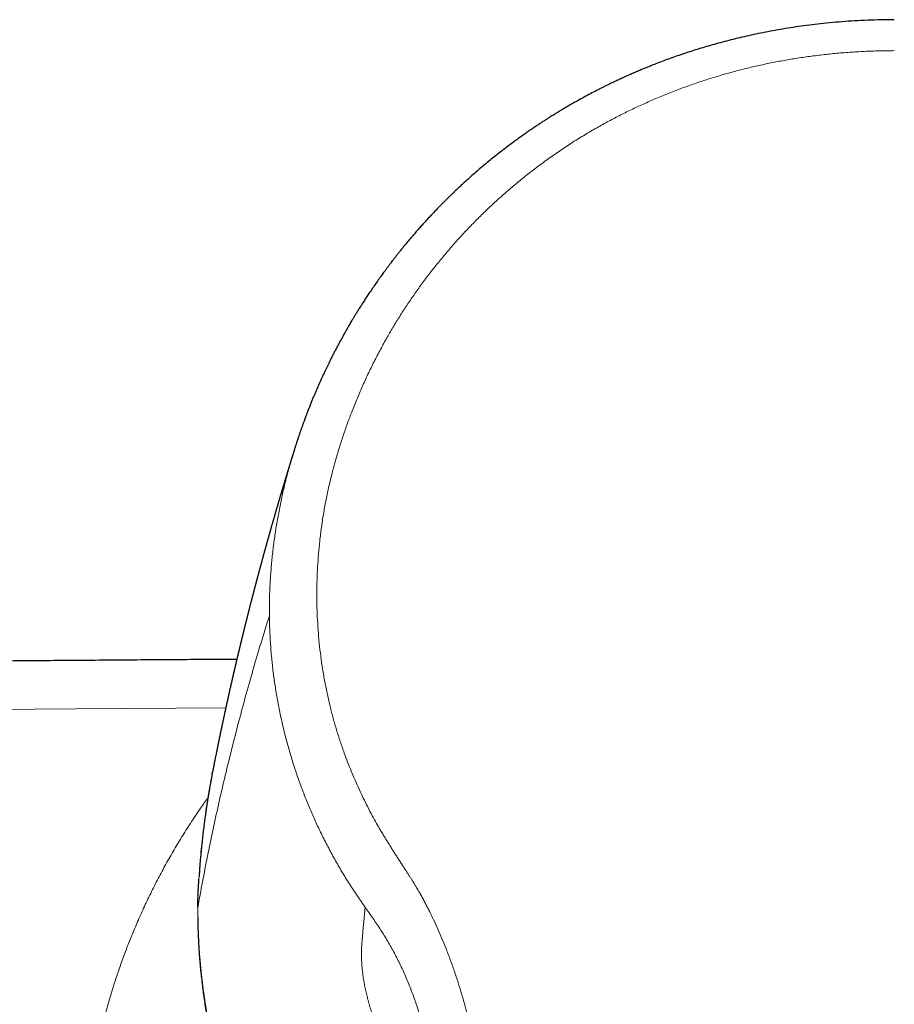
# Model space of a CAD drawing. Header units: millimetres. Extents: x 8 to 965, y 12 to 534.
# Tile 31 of 56: x 465 to 496, y 499 to 534. Entities that reach past the tile are written whole.
import ezdxf

# ---------------------------------------------------------------- set-up
doc = ezdxf.new("R2010")
doc.units = ezdxf.units.MM

msp = doc.modelspace()

# ---------------------------------------------------------------- linework, layer by layer
at = {"color": 7, "linetype": 'Continuous', "lineweight": 30}
for p, q in [((475.02, 518.632), (475.025, 518.65)), ((472.139, 507.284), (472.15, 507.343))]:
    msp.add_line(p, q, dxfattribs=at)
at = {"color": 252, "linetype": 'Continuous', "lineweight": 0}
for p, q in [((471.673, 503.611), (471.673, 503.606)), ((477.479, 502.622), (477.417, 502.708)), ((471.65, 501.633), (471.649, 501.621))]:
    msp.add_line(p, q, dxfattribs=at)
at = {"color": 252, "linetype": 'Continuous', "lineweight": 0, "flags": 128}
msp.add_lwpolyline([(472.612, 509.586), (467.387, 509.552), (460.102, 509.486)], dxfattribs=at)
at = {"color": 7, "linetype": 'Continuous', "lineweight": 30, "flags": 128}
msp.add_lwpolyline([(471.649, 501.621), (471.65, 501.619), (471.65, 501.613)], dxfattribs=at)
at = {"color": 252, "linetype": 'Continuous', "lineweight": 0}
msp.add_arc((494.223, 502.783), 22.602, 182.9172, 232.8603, dxfattribs=at)
at = {"color": 7, "linetype": 'Continuous', "lineweight": 30}
for points, knots in [([(495.943, 533.587), (495.786, 533.586), (495.474, 533.584), (495.012, 533.569), (494.56, 533.546), (494.119, 533.516), (493.689, 533.478), (493.278, 533.435), (492.885, 533.386), (492.51, 533.334), (492.144, 533.277), (491.79, 533.216), (491.445, 533.152), (491.11, 533.084), (490.785, 533.013), (490.471, 532.939), (490.167, 532.863), (489.874, 532.786), (489.593, 532.709), (489.324, 532.63), (489.064, 532.551), (488.807, 532.47), (488.555, 532.386), (488.306, 532.301), (488.068, 532.216), (487.841, 532.132), (487.625, 532.049), (487.424, 531.97), (487.235, 531.893), (487.061, 531.821), (486.895, 531.75), (486.738, 531.682), (486.585, 531.614), (486.437, 531.546), (486.294, 531.48), (486.161, 531.418), (486.04, 531.359), (485.927, 531.305), (485.819, 531.251), (485.712, 531.198), (485.569, 531.125), (485.389, 531.032), (485.17, 530.915), (484.996, 530.82), (484.87, 530.749), (484.792, 530.705), (484.713, 530.661), (484.634, 530.615), (484.558, 530.571), (484.486, 530.529), (484.423, 530.492), (484.367, 530.459), (484.32, 530.43), (484.28, 530.406), (484.25, 530.388), (484.229, 530.375), (484.215, 530.367), (484.203, 530.359), (484.18, 530.345), (484.143, 530.322), (484.088, 530.289), (484.026, 530.25), (483.956, 530.207), (483.881, 530.159), (483.797, 530.106), (483.704, 530.046), (483.604, 529.981), (483.496, 529.909), (483.381, 529.832), (483.258, 529.749), (483.126, 529.658), (482.987, 529.56), (482.839, 529.455), (482.685, 529.343), (482.524, 529.223), (482.357, 529.097), (482.185, 528.965), (482.009, 528.825), (481.826, 528.678), (481.646, 528.529), (481.467, 528.378), (481.291, 528.226), (481.111, 528.067), (480.968, 527.939), (480.864, 527.843), (480.798, 527.782), (480.732, 527.72), (480.666, 527.658), (480.609, 527.604), (480.564, 527.561), (480.533, 527.531), (480.507, 527.507), (480.488, 527.488), (480.475, 527.475), (480.459, 527.459), (480.437, 527.438), (480.405, 527.407), (480.369, 527.372), (480.329, 527.332), (480.286, 527.289), (480.231, 527.235), (480.164, 527.168), (480.084, 527.086), (479.995, 526.995), (479.896, 526.892), (479.789, 526.779), (479.68, 526.661), (479.57, 526.542), (479.462, 526.422), (479.306, 526.248), (479.105, 526.016), (478.913, 525.787), (478.776, 525.62), (478.694, 525.518), (478.618, 525.422), (478.547, 525.332), (478.483, 525.249), (478.424, 525.174), (478.377, 525.112), (478.341, 525.064), (478.313, 525.028), (478.288, 524.994), (478.264, 524.962), (478.242, 524.933), (478.218, 524.901), (478.191, 524.864), (478.156, 524.817), (478.115, 524.761), (478.07, 524.699), (477.998, 524.6), (477.904, 524.468), (477.79, 524.305), (477.684, 524.149), (477.584, 524.001), (477.492, 523.861), (477.407, 523.73), (477.328, 523.607), (477.256, 523.492), (477.188, 523.383), (477.126, 523.281), (477.068, 523.186), (477.017, 523.101), (476.972, 523.025), (476.933, 522.959), (476.9, 522.902), (476.876, 522.861), (476.86, 522.833), (476.85, 522.815), (476.841, 522.799), (476.831, 522.782), (476.818, 522.759), (476.798, 522.725), (476.772, 522.679), (476.74, 522.621), (476.702, 522.553), (476.654, 522.466), (476.597, 522.362), (476.533, 522.244), (476.471, 522.126), (476.411, 522.011), (476.352, 521.897), (476.295, 521.785), (476.242, 521.678), (476.192, 521.576), (476.145, 521.48), (476.101, 521.388), (476.061, 521.303), (476.025, 521.228), (475.996, 521.166), (475.973, 521.116), (475.955, 521.077), (475.94, 521.044), (475.927, 521.013), (475.912, 520.98), (475.893, 520.938), (475.869, 520.884), (475.84, 520.82), (475.808, 520.746), (475.77, 520.658), (475.726, 520.557), (475.679, 520.443), (475.63, 520.325), (475.58, 520.202), (475.529, 520.074), (475.487, 519.967), (475.455, 519.884), (475.434, 519.83), (475.418, 519.787), (475.406, 519.755), (475.397, 519.733), (475.39, 519.713), (475.381, 519.689), (475.368, 519.655), (475.353, 519.612), (475.335, 519.564), (475.317, 519.515), (475.3, 519.468), (475.284, 519.422), (475.268, 519.379), (475.254, 519.337), (475.239, 519.295), (475.224, 519.252), (475.208, 519.207), (475.192, 519.16), (475.175, 519.11), (475.158, 519.06), (475.142, 519.012), (475.128, 518.969), (475.116, 518.934), (475.107, 518.905), (475.097, 518.874), (475.086, 518.842), (475.074, 518.805), (475.063, 518.769), (475.049, 518.726), (475.036, 518.686), (475.028, 518.659), (475.025, 518.65)], [0, 0, 0, 0, 0.0167, 0.033044, 0.049033, 0.064664, 0.079937, 0.094849, 0.108579, 0.121988, 0.135076, 0.147841, 0.160283, 0.172403, 0.184198, 0.195668, 0.206813, 0.217632, 0.227941, 0.237934, 0.247611, 0.256973, 0.266727, 0.276112, 0.285128, 0.293775, 0.302052, 0.309958, 0.317074, 0.32386, 0.330318, 0.336445, 0.342243, 0.348324, 0.353994, 0.359253, 0.364101, 0.368537, 0.372764, 0.377077, 0.381479, 0.390093, 0.399031, 0.408292, 0.411483, 0.414711, 0.417976, 0.421277, 0.424565, 0.427569, 0.430251, 0.432567, 0.434574, 0.436271, 0.437643, 0.438393, 0.438875, 0.439393, 0.439999, 0.441801, 0.444107, 0.446918, 0.449766, 0.452994, 0.456602, 0.46059, 0.464958, 0.469618, 0.474645, 0.480038, 0.485797, 0.492025, 0.49861, 0.50555, 0.512846, 0.520498, 0.52836, 0.536565, 0.545113, 0.554003, 0.562241, 0.570752, 0.579537, 0.588595, 0.591848, 0.595135, 0.598455, 0.601809, 0.605158, 0.607069, 0.608666, 0.609949, 0.610918, 0.611574, 0.612052, 0.613353, 0.614965, 0.616883, 0.618987, 0.621207, 0.623543, 0.62745, 0.631644, 0.636125, 0.641565, 0.647374, 0.653329, 0.659282, 0.665231, 0.671178, 0.685186, 0.699178, 0.704261, 0.709146, 0.713697, 0.717913, 0.721796, 0.725345, 0.728559, 0.730374, 0.732062, 0.733634, 0.735089, 0.736465, 0.737721, 0.739432, 0.741598, 0.744218, 0.747175, 0.750107, 0.757849, 0.765219, 0.772216, 0.778842, 0.785096, 0.790876, 0.796298, 0.801362, 0.806067, 0.81062, 0.81475, 0.818458, 0.821744, 0.824607, 0.827048, 0.829068, 0.829941, 0.830702, 0.831353, 0.831971, 0.832942, 0.834317, 0.836367, 0.838836, 0.841726, 0.845035, 0.849941, 0.855006, 0.859975, 0.864846, 0.86962, 0.874298, 0.878879, 0.882993, 0.887025, 0.890921, 0.894436, 0.89754, 0.900234, 0.902115, 0.903727, 0.90507, 0.906177, 0.907478, 0.909105, 0.91138, 0.914015, 0.91701, 0.920363, 0.924743, 0.929323, 0.934089, 0.939042, 0.944181, 0.949478, 0.952013, 0.954144, 0.955871, 0.957195, 0.957953, 0.958576, 0.959526, 0.960849, 0.962586, 0.964592, 0.966536, 0.968399, 0.970181, 0.971882, 0.973503, 0.975099, 0.976779, 0.978544, 0.980394, 0.982329, 0.984349, 0.98631, 0.98797, 0.989327, 0.99038, 0.991395, 0.992877, 0.994133, 0.995564, 0.99697, 0.999009, 1, 1, 1, 1]), ([(475.02, 518.632), (475.018, 518.628), (475.014, 518.613), (475.006, 518.588), (474.996, 518.558), (474.988, 518.53), (474.98, 518.504), (474.972, 518.48), (474.965, 518.457), (474.958, 518.434), (474.95, 518.41), (474.943, 518.386), (474.936, 518.364), (474.93, 518.345), (474.925, 518.329), (474.921, 518.314), (474.915, 518.297), (474.909, 518.277), (474.902, 518.254), (474.895, 518.231), (474.888, 518.209), (474.881, 518.187), (474.875, 518.167), (474.869, 518.148), (474.864, 518.13), (474.859, 518.114), (474.854, 518.1), (474.85, 518.086), (474.846, 518.072), (474.841, 518.055), (474.834, 518.034), (474.827, 518.01), (474.819, 517.985), (474.812, 517.962), (474.806, 517.941), (474.799, 517.92), (474.792, 517.897), (474.784, 517.872), (474.776, 517.844), (474.767, 517.816), (474.76, 517.791), (474.754, 517.771), (474.749, 517.756), (474.746, 517.744), (474.742, 517.731), (474.737, 517.715), (474.731, 517.697), (474.725, 517.678), (474.718, 517.654), (474.71, 517.627), (474.701, 517.598), (474.693, 517.572), (474.686, 517.549), (474.68, 517.527), (474.673, 517.505), (474.667, 517.484), (474.66, 517.46), (474.652, 517.436), (474.645, 517.411), (474.638, 517.388), (474.631, 517.367), (474.625, 517.347), (474.62, 517.327), (474.614, 517.307), (474.607, 517.285), (474.6, 517.263), (474.594, 517.241), (474.588, 517.221), (474.583, 517.203), (474.578, 517.188), (474.574, 517.174), (474.569, 517.157), (474.563, 517.137), (474.556, 517.112), (474.547, 517.085), (474.539, 517.058), (474.532, 517.035), (474.524, 517.007), (474.514, 516.974), (474.503, 516.934), (474.49, 516.892), (474.48, 516.858), (474.472, 516.83), (474.466, 516.809), (474.46, 516.788), (474.453, 516.765), (474.445, 516.738), (474.437, 516.712), (474.43, 516.687), (474.424, 516.667), (474.418, 516.647), (474.413, 516.631), (474.41, 516.618), (474.406, 516.606), (474.403, 516.593), (474.398, 516.58), (474.393, 516.561), (474.386, 516.538), (474.379, 516.511), (474.371, 516.485), (474.364, 516.461), (474.358, 516.44), (474.352, 516.419), (474.346, 516.398), (474.339, 516.375), (474.332, 516.35), (474.325, 516.326), (474.319, 516.305), (474.314, 516.287), (474.309, 516.271), (474.304, 516.253), (474.297, 516.228), (474.288, 516.198), (474.278, 516.165), (474.268, 516.13), (474.258, 516.095), (474.25, 516.065), (474.243, 516.04), (474.237, 516.02), (474.231, 515.999), (474.224, 515.976), (474.217, 515.951), (474.209, 515.924), (474.202, 515.899), (474.196, 515.878), (474.191, 515.86), (474.187, 515.845), (474.183, 515.831), (474.178, 515.814), (474.173, 515.795), (474.166, 515.772), (474.16, 515.749), (474.153, 515.727), (474.148, 515.707), (474.142, 515.687), (474.136, 515.666), (474.13, 515.644), (474.124, 515.623), (474.118, 515.602), (474.112, 515.58), (474.105, 515.556), (474.098, 515.531), (474.091, 515.506), (474.084, 515.48), (474.076, 515.454), (474.07, 515.431), (474.064, 515.41), (474.059, 515.392), (474.053, 515.371), (474.047, 515.349), (474.041, 515.327), (474.035, 515.306), (474.03, 515.288), (474.026, 515.273), (474.022, 515.259), (474.018, 515.245), (474.013, 515.228), (474.008, 515.209), (474.002, 515.188), (473.996, 515.166), (473.989, 515.142), (473.982, 515.116), (473.975, 515.089), (473.968, 515.063), (473.96, 515.035), (473.951, 515.004), (473.943, 514.972), (473.934, 514.941), (473.926, 514.913), (473.919, 514.887), (473.913, 514.863), (473.905, 514.834), (473.895, 514.799), (473.884, 514.757), (473.872, 514.715), (473.863, 514.681), (473.856, 514.654), (473.85, 514.633), (473.843, 514.607), (473.836, 514.582), (473.83, 514.559), (473.825, 514.541), (473.821, 514.525), (473.817, 514.512), (473.814, 514.499), (473.809, 514.483), (473.804, 514.464), (473.798, 514.441), (473.791, 514.415), (473.784, 514.388), (473.777, 514.363), (473.771, 514.34), (473.765, 514.319), (473.759, 514.298), (473.753, 514.274), (473.746, 514.246), (473.738, 514.217), (473.73, 514.188), (473.723, 514.161), (473.715, 514.133), (473.708, 514.104), (473.7, 514.075), (473.693, 514.047), (473.685, 514.019), (473.677, 513.989), (473.669, 513.958), (473.661, 513.928), (473.655, 513.904), (473.649, 513.883), (473.644, 513.865), (473.639, 513.844), (473.633, 513.821), (473.626, 513.796), (473.62, 513.772), (473.614, 513.751), (473.61, 513.735), (473.607, 513.721), (473.603, 513.708), (473.598, 513.69), (473.593, 513.668), (473.586, 513.642), (473.579, 513.615), (473.572, 513.589), (473.566, 513.566), (473.56, 513.545), (473.555, 513.524), (473.549, 513.502), (473.543, 513.478), (473.536, 513.451), (473.529, 513.425), (473.523, 513.401), (473.517, 513.378), (473.509, 513.346), (473.498, 513.305), (473.485, 513.255), (473.473, 513.208), (473.462, 513.164), (473.453, 513.127), (473.445, 513.096), (473.438, 513.07), (473.431, 513.042), (473.424, 513.013), (473.417, 512.986), (473.41, 512.961), (473.404, 512.937), (473.398, 512.914), (473.392, 512.889), (473.385, 512.862), (473.379, 512.837), (473.373, 512.814), (473.368, 512.794), (473.364, 512.777), (473.36, 512.762), (473.357, 512.749), (473.353, 512.735), (473.349, 512.718), (473.344, 512.698), (473.337, 512.673), (473.33, 512.645), (473.323, 512.616), (473.317, 512.59), (473.311, 512.566), (473.304, 512.541), (473.298, 512.515), (473.291, 512.488), (473.284, 512.457), (473.275, 512.424), (473.267, 512.39), (473.259, 512.358), (473.253, 512.333), (473.248, 512.314), (473.244, 512.298), (473.239, 512.279), (473.234, 512.257), (473.228, 512.232), (473.221, 512.205), (473.215, 512.179), (473.208, 512.153), (473.202, 512.127), (473.195, 512.1), (473.188, 512.072), (473.182, 512.047), (473.176, 512.023), (473.172, 512.004), (473.167, 511.986), (473.163, 511.968), (473.158, 511.946), (473.151, 511.917), (473.143, 511.886), (473.135, 511.854), (473.128, 511.825), (473.122, 511.801), (473.117, 511.778), (473.111, 511.755), (473.105, 511.728), (473.098, 511.7), (473.091, 511.672), (473.085, 511.648), (473.08, 511.626), (473.076, 511.608), (473.072, 511.59), (473.067, 511.572), (473.062, 511.551), (473.057, 511.528), (473.051, 511.503), (473.045, 511.479), (473.04, 511.458), (473.035, 511.437), (473.03, 511.415), (473.023, 511.386), (473.015, 511.351), (473.005, 511.311), (472.996, 511.272), (472.987, 511.234), (472.98, 511.203), (472.973, 511.176), (472.968, 511.152), (472.961, 511.125), (472.955, 511.097), (472.948, 511.068), (472.942, 511.043), (472.937, 511.021), (472.932, 511.002), (472.928, 510.983), (472.923, 510.963), (472.918, 510.94), (472.912, 510.916), (472.907, 510.893), (472.902, 510.872), (472.898, 510.853), (472.894, 510.837), (472.891, 510.824), (472.888, 510.811), (472.885, 510.797), (472.88, 510.778), (472.875, 510.755), (472.869, 510.73), (472.863, 510.705), (472.858, 510.681), (472.853, 510.659), (472.848, 510.639), (472.843, 510.617), (472.837, 510.59), (472.83, 510.557), (472.822, 510.523), (472.814, 510.49), (472.807, 510.458), (472.799, 510.426), (472.792, 510.394), (472.785, 510.363), (472.778, 510.331), (472.771, 510.299), (472.763, 510.265), (472.755, 510.231), (472.747, 510.195), (472.739, 510.156), (472.73, 510.117), (472.722, 510.08), (472.715, 510.05), (472.708, 510.021), (472.702, 509.992), (472.696, 509.964), (472.69, 509.937), (472.685, 509.915), (472.68, 509.893), (472.676, 509.875), (472.672, 509.859), (472.669, 509.846), (472.667, 509.833), (472.663, 509.819), (472.659, 509.801), (472.655, 509.779), (472.65, 509.756), (472.644, 509.733), (472.64, 509.711), (472.635, 509.69), (472.631, 509.67), (472.626, 509.649), (472.621, 509.628), (472.616, 509.604), (472.61, 509.577), (472.604, 509.548), (472.598, 509.52), (472.592, 509.493), (472.586, 509.468), (472.581, 509.443), (472.575, 509.417), (472.568, 509.384), (472.56, 509.345), (472.551, 509.304), (472.542, 509.264), (472.534, 509.227), (472.527, 509.192), (472.52, 509.159), (472.513, 509.128), (472.507, 509.097), (472.5, 509.065), (472.493, 509.032), (472.485, 508.997), (472.477, 508.96), (472.47, 508.925), (472.463, 508.894), (472.458, 508.868), (472.453, 508.843), (472.447, 508.816), (472.441, 508.787), (472.434, 508.756), (472.428, 508.726), (472.422, 508.698), (472.417, 508.674), (472.413, 508.652), (472.407, 508.627), (472.402, 508.601), (472.396, 508.574), (472.391, 508.549), (472.386, 508.525), (472.382, 508.505), (472.379, 508.488), (472.375, 508.472), (472.371, 508.454), (472.367, 508.431), (472.361, 508.404), (472.355, 508.375), (472.35, 508.348), (472.344, 508.323), (472.34, 508.299), (472.334, 508.274), (472.328, 508.245), (472.322, 508.212), (472.315, 508.178), (472.309, 508.147), (472.303, 508.121), (472.297, 508.091), (472.29, 508.054), (472.28, 508.008), (472.271, 507.96), (472.261, 507.913), (472.252, 507.867), (472.243, 507.824), (472.235, 507.782), (472.227, 507.743), (472.22, 507.705), (472.212, 507.667), (472.205, 507.629), (472.197, 507.592), (472.191, 507.561), (472.186, 507.535), (472.182, 507.514), (472.178, 507.494), (472.174, 507.473), (472.169, 507.45), (472.164, 507.424), (472.159, 507.396), (472.153, 507.368), (472.15, 507.351), (472.149, 507.343)], [0, 0, 0, 0, 0.0012425, 0.0040155, 0.0067729, 0.0092594, 0.0114804, 0.0138499, 0.0157307, 0.0177827, 0.0200058, 0.02224, 0.0242052, 0.0258684, 0.0272671, 0.0284839, 0.0299615, 0.0318057, 0.0339475, 0.0360603, 0.0380748, 0.039991, 0.041809, 0.0435221, 0.0451028, 0.0465484, 0.0478588, 0.0490339, 0.0502094, 0.0516998, 0.0535178, 0.0558814, 0.0581942, 0.060255, 0.0620638, 0.0638042, 0.0658744, 0.0681785, 0.0707165, 0.0733475, 0.0756349, 0.0775475, 0.0786244, 0.0795934, 0.0807623, 0.0821729, 0.0838252, 0.0856474, 0.0873926, 0.0902665, 0.0928292, 0.0950999, 0.0972053, 0.0991687, 0.1009901, 0.1029766, 0.1049636, 0.1072512, 0.1095284, 0.1115979, 0.1134598, 0.1153307, 0.1169647, 0.118743, 0.1206657, 0.1227326, 0.1247701, 0.1265767, 0.1281519, 0.1294959, 0.1306381, 0.1320302, 0.1338252, 0.1360233, 0.1387277, 0.1411296, 0.1432285, 0.1450243, 0.1485047, 0.1521281, 0.1558604, 0.1595391, 0.1614312, 0.1632958, 0.1651327, 0.1670983, 0.1694611, 0.1722258, 0.1741082, 0.1760842, 0.1778274, 0.1792849, 0.1804565, 0.1814047, 0.1824787, 0.1837157, 0.1851159, 0.1873991, 0.1899084, 0.1922474, 0.1943786, 0.1963021, 0.1980277, 0.1998525, 0.2019157, 0.2042174, 0.2065183, 0.2084205, 0.2099644, 0.2112247, 0.2125897, 0.2149637, 0.2177057, 0.2206807, 0.2237795, 0.2269999, 0.2300559, 0.23191, 0.233618, 0.2354464, 0.2374833, 0.2397288, 0.2421829, 0.2446247, 0.2464028, 0.2479499, 0.2492658, 0.2504062, 0.2518317, 0.2536454, 0.2557109, 0.2578498, 0.2598095, 0.2615901, 0.2631915, 0.2652428, 0.2670888, 0.2689753, 0.2709034, 0.272872, 0.274837, 0.2771588, 0.2794485, 0.2817345, 0.2840196, 0.2863618, 0.2878593, 0.2895162, 0.2913325, 0.2933081, 0.2954268, 0.2973505, 0.2989456, 0.3002232, 0.3013097, 0.3025864, 0.3040735, 0.3057711, 0.3076791, 0.3096766, 0.3115471, 0.314221, 0.3165706, 0.3187304, 0.32119, 0.3240548, 0.326992, 0.3297067, 0.3321988, 0.3344842, 0.336645, 0.3386929, 0.3421072, 0.3459494, 0.349861, 0.3533522, 0.3549769, 0.3569246, 0.3591952, 0.3617887, 0.3635676, 0.3652043, 0.3666135, 0.3677951, 0.3687491, 0.3701587, 0.3718923, 0.3739583, 0.3763568, 0.3788305, 0.3810582, 0.3830859, 0.3849133, 0.3865882, 0.3887764, 0.3912427, 0.3939186, 0.3964816, 0.3988905, 0.4011452, 0.4039485, 0.4065446, 0.4089346, 0.4113845, 0.4141285, 0.4169564, 0.4195824, 0.4220103, 0.4234131, 0.4250406, 0.4268927, 0.4289694, 0.4312708, 0.4335358, 0.4353006, 0.4367029, 0.4377893, 0.4389804, 0.4403766, 0.4424553, 0.4448677, 0.4473407, 0.4496055, 0.4516619, 0.45351, 0.4552289, 0.4571581, 0.4593365, 0.4617493, 0.4641006, 0.466275, 0.4682724, 0.4700929, 0.474754, 0.4793372, 0.4832304, 0.4871539, 0.4911211, 0.4931557, 0.4954068, 0.4978744, 0.5005434, 0.5030588, 0.5052711, 0.5071935, 0.5091982, 0.5114547, 0.5139632, 0.516111, 0.5182012, 0.5200077, 0.5215302, 0.5227689, 0.5237894, 0.525019, 0.5265308, 0.5283251, 0.5304017, 0.5331818, 0.5356966, 0.5379461, 0.5400663, 0.5421844, 0.5444798, 0.54694, 0.5494388, 0.5525717, 0.5557064, 0.5585642, 0.5610092, 0.5623348, 0.563671, 0.5653011, 0.5672292, 0.5694177, 0.5720378, 0.5743417, 0.5764248, 0.5787508, 0.5813814, 0.5836618, 0.5860341, 0.5881056, 0.589834, 0.5912194, 0.5927022, 0.5946619, 0.5971797, 0.6001816, 0.6030263, 0.6055652, 0.6077983, 0.6095591, 0.611615, 0.6139864, 0.6166224, 0.6190885, 0.6212858, 0.6231113, 0.6246979, 0.6261887, 0.6277686, 0.6294382, 0.631698, 0.6340119, 0.6360832, 0.6378895, 0.6396501, 0.6416401, 0.6438605, 0.6473005, 0.6508118, 0.654342, 0.6577283, 0.6607446, 0.6626779, 0.6648235, 0.6671826, 0.669755, 0.6723239, 0.6746229, 0.6764744, 0.6781033, 0.6796487, 0.6814386, 0.6834868, 0.6857934, 0.6877786, 0.6896518, 0.6912869, 0.692684, 0.693843, 0.6947848, 0.6960874, 0.6977327, 0.6997208, 0.7020452, 0.7043708, 0.706472, 0.708392, 0.7101307, 0.7117194, 0.7143185, 0.7172411, 0.7202992, 0.7232519, 0.7260984, 0.7288091, 0.7317571, 0.734437, 0.7371182, 0.7400174, 0.7430456, 0.7460391, 0.7490534, 0.7524587, 0.756323, 0.7594285, 0.7621217, 0.7644425, 0.7669656, 0.7698583, 0.7718539, 0.7739525, 0.7758489, 0.7774818, 0.7788514, 0.7799574, 0.7809625, 0.7822188, 0.7838174, 0.7857052, 0.787867, 0.7899711, 0.7918815, 0.7935982, 0.7954848, 0.7971531, 0.7990303, 0.8011722, 0.8035788, 0.8061821, 0.8086277, 0.8110765, 0.8132726, 0.8153488, 0.817642, 0.8201688, 0.8240287, 0.8277257, 0.8312442, 0.834505, 0.8374986, 0.8404561, 0.8430906, 0.8458053, 0.8485931, 0.8514604, 0.8545225, 0.8578224, 0.8612976, 0.863795, 0.8660066, 0.8680997, 0.8704343, 0.8730227, 0.8758595, 0.8785884, 0.8809909, 0.8830732, 0.8849159, 0.8870376, 0.8895308, 0.8917503, 0.8941265, 0.8962305, 0.8979922, 0.8994114, 0.9006861, 0.9022682, 0.9042766, 0.9067115, 0.9093598, 0.911787, 0.9139804, 0.9159401, 0.9180699, 0.9206223, 0.9236371, 0.9267446, 0.9294566, 0.9317705, 0.9337095, 0.9373761, 0.9414989, 0.945807, 0.9500308, 0.9540815, 0.957849, 0.9614573, 0.9650714, 0.9681696, 0.9715178, 0.9748852, 0.9781461, 0.9812905, 0.9831741, 0.984992, 0.9867444, 0.9885226, 0.9905448, 0.9928204, 0.9953493, 0.9980277, 1, 1, 1, 1]), ([(472.996, 511.274), (472.824, 511.273), (472.288, 511.27), (471.393, 511.265), (470.315, 511.258), (469.249, 511.25), (468.193, 511.242), (467.148, 511.234), (466.114, 511.226), (465.092, 511.217), (464.086, 511.208), (463.097, 511.199), (462.126, 511.19), (461.164, 511.181), (460.208, 511.171), (459.257, 511.161), (458.312, 511.151), (457.377, 511.14), (456.454, 511.129), (455.547, 511.119), (454.656, 511.108), (453.781, 511.097), (452.918, 511.086), (452.059, 511.075), (451.205, 511.063), (450.357, 511.052), (449.52, 511.04), (448.693, 511.028), (447.879, 511.016), (447.075, 511.004), (446.267, 510.992), (445.456, 510.979), (444.642, 510.967), (443.84, 510.954), (443.051, 510.941), (442.274, 510.928), (441.524, 510.915), (440.8, 510.903), (440.102, 510.891), (439.415, 510.879), (438.739, 510.867), (438.075, 510.855), (437.421, 510.843), (436.778, 510.831), (436.147, 510.819), (435.527, 510.807), (434.921, 510.795), (434.329, 510.784), (433.753, 510.772), (433.186, 510.761), (432.628, 510.75), (432.076, 510.739), (431.533, 510.728), (431, 510.717), (430.479, 510.706), (429.972, 510.695), (429.478, 510.685), (428.998, 510.674), (428.529, 510.664), (428.067, 510.654), (427.614, 510.644), (427.168, 510.634), (426.734, 510.624), (426.311, 510.614), (425.9, 510.605), (425.501, 510.596), (425.119, 510.588), (424.755, 510.58), (424.406, 510.573), (424.064, 510.565), (423.727, 510.557), (423.391, 510.547), (423.081, 510.536), (422.797, 510.523), (422.54, 510.508), (422.29, 510.49), (422.046, 510.471), (421.812, 510.449), (421.574, 510.425), (421.333, 510.397), (421.09, 510.366), (420.861, 510.335), (420.645, 510.303), (420.444, 510.272), (420.257, 510.241), (420.084, 510.211), (419.925, 510.182), (419.781, 510.154), (419.653, 510.129), (419.54, 510.107), (419.438, 510.085), (419.347, 510.066), (419.266, 510.049), (419.197, 510.034), (419.138, 510.021), (419.09, 510.01), (419.053, 510.001), (419.03, 509.996), (419.018, 509.993), (419.01, 509.992), (418.996, 509.988), (418.97, 509.982), (418.934, 509.974), (418.885, 509.962), (418.825, 509.948), (418.756, 509.931), (418.645, 509.904), (418.494, 509.866), (418.3, 509.816), (418.096, 509.761), (417.882, 509.701), (417.66, 509.636), (417.432, 509.566), (417.203, 509.494), (416.975, 509.419), (416.721, 509.332), (416.442, 509.233), (416.138, 509.119), (415.843, 509.004), (415.557, 508.886), (415.293, 508.774), (415.051, 508.667), (414.832, 508.567), (414.657, 508.485), (414.523, 508.421), (414.428, 508.375), (414.335, 508.329), (414.244, 508.284), (414.166, 508.244), (414.103, 508.212), (414.055, 508.188), (414.016, 508.168), (413.984, 508.151), (413.959, 508.138), (413.936, 508.126), (413.911, 508.113), (413.878, 508.096), (413.837, 508.074), (413.787, 508.048), (413.729, 508.016), (413.66, 507.98), (413.581, 507.937), (413.491, 507.887), (413.392, 507.833), (413.285, 507.772), (413.174, 507.709), (413.012, 507.615), (412.805, 507.492), (412.541, 507.331), (412.274, 507.161), (412.003, 506.984), (411.792, 506.84), (411.637, 506.732), (411.534, 506.659), (411.435, 506.589), (411.343, 506.522), (411.259, 506.461), (411.184, 506.405), (411.116, 506.355), (411.057, 506.31), (411.008, 506.273), (410.968, 506.242), (410.936, 506.218), (410.907, 506.195), (410.879, 506.173), (410.85, 506.151), (410.818, 506.126), (410.782, 506.098), (410.74, 506.065), (410.693, 506.028), (410.598, 505.952), (410.456, 505.837), (410.267, 505.681), (410.072, 505.514), (409.873, 505.34), (409.672, 505.159), (409.434, 504.939), (409.246, 504.759), (409.105, 504.62), (409.047, 504.563), (408.994, 504.51), (408.947, 504.462), (408.907, 504.422), (408.874, 504.389), (408.849, 504.363), (408.831, 504.344), (408.819, 504.332), (408.808, 504.321), (408.793, 504.306), (408.768, 504.279), (408.732, 504.242), (408.687, 504.195), (408.639, 504.145), (408.588, 504.091), (408.534, 504.033), (408.465, 503.959), (408.381, 503.868), (408.283, 503.759), (408.15, 503.611), (407.985, 503.422), (407.834, 503.243), (407.727, 503.114), (407.665, 503.038), (407.606, 502.965), (407.551, 502.897), (407.503, 502.837), (407.461, 502.784), (407.425, 502.738), (407.396, 502.7), (407.37, 502.668), (407.351, 502.642), (407.333, 502.619), (407.314, 502.594), (407.29, 502.562), (407.26, 502.523), (407.225, 502.477), (407.185, 502.424), (407.126, 502.346), (407.053, 502.246), (406.968, 502.129), (406.891, 502.02), (406.821, 501.921), (406.758, 501.831), (406.702, 501.749), (406.652, 501.675), (406.606, 501.606), (406.562, 501.54), (406.52, 501.477), (406.481, 501.416), (406.444, 501.36), (406.411, 501.308), (406.385, 501.268), (406.366, 501.237), (406.349, 501.211), (406.327, 501.176), (406.301, 501.135), (406.272, 501.089), (406.23, 501.021), (406.178, 500.935), (406.118, 500.835), (406.063, 500.743), (406.013, 500.658), (405.967, 500.579), (405.926, 500.507), (405.889, 500.443), (405.858, 500.388), (405.833, 500.343), (405.812, 500.305), (405.794, 500.273), (405.775, 500.239), (405.753, 500.199), (405.728, 500.154), (405.701, 500.104), (405.672, 500.05), (405.639, 499.988), (405.602, 499.919), (405.57, 499.856), (405.542, 499.803), (405.522, 499.763), (405.5, 499.721), (405.478, 499.678), (405.455, 499.634), (405.435, 499.593), (405.418, 499.56), (405.406, 499.536), (405.398, 499.52), (405.392, 499.508), (405.386, 499.496), (405.377, 499.477), (405.363, 499.449), (405.345, 499.412), (405.323, 499.367), (405.297, 499.313), (405.278, 499.274), (405.268, 499.254)], [0, 0, 0, 0, 0.007149, 0.022194, 0.037086, 0.051825, 0.066411, 0.080844, 0.095124, 0.109251, 0.123225, 0.1368, 0.150227, 0.163507, 0.176639, 0.189857, 0.202923, 0.215835, 0.228594, 0.2412, 0.253432, 0.265516, 0.277452, 0.289241, 0.301117, 0.31284, 0.324409, 0.335825, 0.347086, 0.358194, 0.369148, 0.380573, 0.391826, 0.402906, 0.413814, 0.42455, 0.435113, 0.444915, 0.454564, 0.46406, 0.473402, 0.482591, 0.491628, 0.500511, 0.50924, 0.517817, 0.526241, 0.534365, 0.542341, 0.550169, 0.55785, 0.565518, 0.573034, 0.580396, 0.587606, 0.594663, 0.601446, 0.608082, 0.614571, 0.620913, 0.627232, 0.633394, 0.639399, 0.645245, 0.65093, 0.656454, 0.661822, 0.66676, 0.671574, 0.676288, 0.680945, 0.685579, 0.6902, 0.693812, 0.697375, 0.700858, 0.704234, 0.707483, 0.710599, 0.714165, 0.717545, 0.720741, 0.723754, 0.726584, 0.729183, 0.731605, 0.733848, 0.735912, 0.737662, 0.739259, 0.740703, 0.741992, 0.743128, 0.74411, 0.744938, 0.745629, 0.746157, 0.746523, 0.746592, 0.746669, 0.746865, 0.747218, 0.747745, 0.748432, 0.749287, 0.750305, 0.75139, 0.75401, 0.756782, 0.759705, 0.762779, 0.766003, 0.769314, 0.772685, 0.776007, 0.779279, 0.783869, 0.788364, 0.792766, 0.797076, 0.801293, 0.804756, 0.808112, 0.811362, 0.812857, 0.814329, 0.815775, 0.817198, 0.818576, 0.819439, 0.82018, 0.8208, 0.821298, 0.821674, 0.822006, 0.822366, 0.822883, 0.823537, 0.824327, 0.825252, 0.826315, 0.827591, 0.82902, 0.830603, 0.832339, 0.834174, 0.835991, 0.840195, 0.844282, 0.848995, 0.85354, 0.857915, 0.859734, 0.861523, 0.863256, 0.864859, 0.866327, 0.867638, 0.868819, 0.86987, 0.870792, 0.871436, 0.871997, 0.872489, 0.872976, 0.873508, 0.874042, 0.874684, 0.875435, 0.876294, 0.877238, 0.880547, 0.884011, 0.887632, 0.891399, 0.89523, 0.89911, 0.905121, 0.906316, 0.907507, 0.90859, 0.909533, 0.910334, 0.910995, 0.911515, 0.911893, 0.912092, 0.91226, 0.912553, 0.912979, 0.913825, 0.91475, 0.915739, 0.916792, 0.917909, 0.91909, 0.921076, 0.92318, 0.925326, 0.929532, 0.933879, 0.935275, 0.936684, 0.938053, 0.939286, 0.940382, 0.941342, 0.942165, 0.942852, 0.94341, 0.943913, 0.944224, 0.944661, 0.945227, 0.945923, 0.946748, 0.947702, 0.948712, 0.950921, 0.952969, 0.954854, 0.956579, 0.958143, 0.959523, 0.960765, 0.961941, 0.963061, 0.964142, 0.965165, 0.966129, 0.967021, 0.967789, 0.968113, 0.968562, 0.969137, 0.969837, 0.970636, 0.971425, 0.973206, 0.974873, 0.976371, 0.977764, 0.979051, 0.980227, 0.981267, 0.982169, 0.982891, 0.98349, 0.983966, 0.984465, 0.985136, 0.985855, 0.986645, 0.987506, 0.988448, 0.989546, 0.990814, 0.991408, 0.992035, 0.992692, 0.99338, 0.994099, 0.994756, 0.995283, 0.995637, 0.995893, 0.996015, 0.996196, 0.996467, 0.996912, 0.997487, 0.998193, 0.999031, 1, 1, 1, 1]), ([(472.139, 507.289), (472.138, 507.286), (472.137, 507.278), (472.134, 507.263), (472.13, 507.241), (472.123, 507.207), (472.115, 507.161), (472.103, 507.1), (472.09, 507.026), (472.074, 506.941), (472.057, 506.843), (472.038, 506.733), (472.017, 506.611), (471.995, 506.476), (471.972, 506.332), (471.948, 506.178), (471.923, 506.014), (471.898, 505.839), (471.873, 505.653), (471.847, 505.455), (471.821, 505.246), (471.795, 505.017), (471.768, 504.769), (471.742, 504.499), (471.717, 504.216), (471.696, 503.946), (471.684, 503.771), (471.679, 503.694)], [0, 0, 0, 0, 0.002548, 0.006951, 0.013241, 0.021428, 0.035299, 0.052552, 0.073191, 0.097215, 0.124626, 0.155423, 0.189607, 0.227177, 0.268131, 0.31063, 0.356247, 0.404978, 0.456823, 0.511778, 0.569841, 0.631008, 0.701872, 0.776481, 0.854827, 0.936902, 1, 1, 1, 1]), ([(471.636, 502.616), (471.637, 502.699), (471.64, 502.864), (471.648, 503.112), (471.659, 503.36), (471.668, 503.525), (471.673, 503.606)], [0, 0, 0, 0, 0.250034, 0.500952, 0.751397, 1, 1, 1, 1]), ([(471.635, 502.282), (471.635, 502.258), (471.635, 502.166), (471.638, 502.008), (471.642, 501.813), (471.647, 501.687), (471.65, 501.627)], [0, 0, 0, 0, 0.108627, 0.413786, 0.718644, 1, 1, 1, 1]), ([(471.65, 501.621), (471.653, 501.553), (471.66, 501.396), (471.675, 501.151), (471.693, 500.886), (471.716, 500.62), (471.741, 500.355), (471.77, 500.09), (471.802, 499.826), (471.837, 499.562), (471.875, 499.298), (471.917, 499.034), (471.962, 498.771), (472.01, 498.509), (472.061, 498.247), (472.116, 497.985), (472.173, 497.724), (472.234, 497.464), (472.298, 497.204), (472.366, 496.945), (472.436, 496.687), (472.51, 496.429), (472.587, 496.172), (472.667, 495.916), (472.75, 495.661), (472.836, 495.407), (472.925, 495.154), (473.018, 494.901), (473.113, 494.65), (473.212, 494.399), (473.314, 494.15), (473.419, 493.902), (473.527, 493.655), (473.638, 493.409), (473.752, 493.164), (473.869, 492.921), (473.989, 492.678), (474.111, 492.437), (474.237, 492.198), (474.366, 491.959), (474.498, 491.723), (474.633, 491.487), (474.771, 491.253), (474.911, 491.021), (475.055, 490.79), (475.201, 490.56), (475.35, 490.332), (475.502, 490.106), (475.657, 489.881), (475.815, 489.658), (475.975, 489.437), (476.138, 489.218), (476.304, 489), (476.473, 488.784), (476.644, 488.57), (476.818, 488.358), (476.995, 488.147), (477.174, 487.939), (477.356, 487.732), (477.54, 487.528), (477.727, 487.325), (477.916, 487.125), (478.108, 486.926), (478.303, 486.73), (478.5, 486.536), (478.699, 486.344), (478.901, 486.154), (479.105, 485.966), (479.312, 485.78), (479.521, 485.597), (479.732, 485.416), (479.945, 485.238), (480.161, 485.061), (480.372, 484.892), (480.513, 484.784), (480.579, 484.732)], [0, 0, 0, 0, 0.010508, 0.024173, 0.03784, 0.051509, 0.065181, 0.078856, 0.092532, 0.106211, 0.119892, 0.133576, 0.147262, 0.16095, 0.174641, 0.188335, 0.20203, 0.215728, 0.229429, 0.243132, 0.256838, 0.270546, 0.284257, 0.29797, 0.311686, 0.325404, 0.339125, 0.352848, 0.366574, 0.380303, 0.394035, 0.407769, 0.421505, 0.435245, 0.448987, 0.462732, 0.47648, 0.49023, 0.503984, 0.51774, 0.531499, 0.545261, 0.559026, 0.572794, 0.586564, 0.600338, 0.614115, 0.627895, 0.641678, 0.655464, 0.669253, 0.683046, 0.696841, 0.71064, 0.724443, 0.738248, 0.752057, 0.76587, 0.779686, 0.793505, 0.807328, 0.821155, 0.834986, 0.84882, 0.862659, 0.876501, 0.890347, 0.904197, 0.918052, 0.931911, 0.945774, 0.959642, 0.973514, 0.987391, 1, 1, 1, 1])]:
    msp.add_open_spline(points, degree=3, knots=knots, dxfattribs=at)
at = {"color": 252, "linetype": 'Continuous', "lineweight": 0}
for points, knots in [([(495.943, 532.507), (495.769, 532.505), (495.422, 532.502), (494.904, 532.483), (494.389, 532.453), (493.877, 532.411), (493.369, 532.357), (492.874, 532.293), (492.392, 532.22), (491.922, 532.137), (491.455, 532.044), (490.992, 531.941), (490.522, 531.825), (490.046, 531.695), (489.565, 531.551), (489.087, 531.396), (488.612, 531.229), (488.141, 531.05), (487.683, 530.863), (487.24, 530.67), (486.812, 530.472), (486.391, 530.265), (485.976, 530.048), (485.559, 529.818), (485.141, 529.574), (484.722, 529.314), (484.308, 529.042), (483.9, 528.759), (483.499, 528.465), (483.114, 528.168), (482.745, 527.869), (482.39, 527.567), (482.043, 527.258), (481.704, 526.94), (481.366, 526.609), (481.031, 526.264), (480.7, 525.906), (480.379, 525.542), (480.068, 525.171), (479.767, 524.793), (479.482, 524.417), (479.212, 524.041), (478.957, 523.667), (478.71, 523.288), (478.472, 522.902), (478.239, 522.503), (478.01, 522.088), (477.786, 521.659), (477.573, 521.223), (477.371, 520.781), (477.178, 520.333), (477, 519.888), (476.836, 519.448), (476.687, 519.016), (476.549, 518.584), (476.423, 518.153), (476.306, 517.712), (476.199, 517.261), (476.103, 516.799), (476.019, 516.336), (475.948, 515.872), (475.89, 515.407), (475.846, 514.951), (475.815, 514.504), (475.795, 514.067), (475.787, 513.629), (475.791, 513.192), (475.805, 512.748), (475.832, 512.297), (475.872, 511.84), (475.924, 511.387), (475.989, 510.937), (476.066, 510.491), (476.154, 510.056), (476.251, 509.633), (476.358, 509.222), (476.476, 508.813), (476.604, 508.408), (476.734, 508.033), (476.864, 507.688), (476.99, 507.372), (477.123, 507.058), (477.263, 506.746), (477.409, 506.436), (477.563, 506.127), (477.719, 505.83), (477.849, 505.595), (477.951, 505.417), (478.029, 505.286), (478.11, 505.149), (478.196, 505.007), (478.287, 504.86), (478.373, 504.722), (478.454, 504.595), (478.528, 504.479), (478.604, 504.36), (478.664, 504.267), (478.706, 504.203), (478.726, 504.171), (478.745, 504.143), (478.763, 504.115), (478.782, 504.085), (478.802, 504.055), (478.822, 504.023), (478.843, 503.992), (478.863, 503.96), (478.884, 503.928), (478.905, 503.897), (478.925, 503.865), (478.96, 503.812), (479.006, 503.74), (479.063, 503.652), (479.115, 503.571), (479.153, 503.509), (479.18, 503.465), (479.201, 503.431), (479.226, 503.389), (479.257, 503.338), (479.289, 503.283), (479.321, 503.228), (479.368, 503.146), (479.431, 503.035), (479.507, 502.897), (479.579, 502.761), (479.65, 502.627), (479.746, 502.436), (479.869, 502.182), (480.016, 501.863), (480.156, 501.537), (480.3, 501.186), (480.443, 500.81), (480.588, 500.405), (480.724, 499.995), (480.851, 499.583), (480.967, 499.173), (481.058, 498.822), (481.127, 498.531), (481.179, 498.302), (481.226, 498.077), (481.269, 497.856), (481.308, 497.638), (481.343, 497.42), (481.373, 497.213), (481.4, 497.016), (481.422, 496.832), (481.443, 496.644), (481.463, 496.452), (481.481, 496.258), (481.497, 496.067), (481.511, 495.881), (481.524, 495.695), (481.536, 495.5), (481.549, 495.293), (481.561, 495.082), (481.572, 494.868), (481.581, 494.712), (481.586, 494.607), (481.588, 494.557), (481.591, 494.506), (481.593, 494.455), (481.596, 494.408), (481.597, 494.372), (481.599, 494.335), (481.601, 494.289), (481.604, 494.222), (481.608, 494.14), (481.613, 494.043), (481.618, 493.931), (481.624, 493.803), (481.63, 493.665), (481.636, 493.532), (481.642, 493.411), (481.647, 493.304), (481.651, 493.202), (481.656, 493.105), (481.668, 492.848), (481.69, 492.415), (481.722, 491.804), (481.755, 491.178), (481.787, 490.551), (481.821, 489.925), (481.854, 489.298), (481.887, 488.671), (481.955, 487.415), (482.059, 485.529), (482.166, 483.631), (482.239, 482.35), (482.278, 481.69), (482.316, 481.029), (482.355, 480.367), (482.394, 479.706), (482.458, 478.633), (482.547, 477.146), (482.664, 475.243), (482.784, 473.333), (482.907, 471.414), (483.032, 469.488), (483.16, 467.555), (483.291, 465.616), (483.419, 463.744), (483.545, 461.942), (483.667, 460.214), (483.79, 458.492), (483.915, 456.777), (484.041, 455.068), (484.168, 453.365), (484.302, 451.601), (484.442, 449.774), (484.589, 447.884), (484.738, 445.997), (484.883, 444.188), (485.023, 442.458), (485.136, 441.083), (485.205, 440.237), (485.232, 439.913), (485.239, 439.828), (485.247, 439.737), (485.255, 439.646), (485.263, 439.553), (485.271, 439.458), (485.28, 439.363), (485.286, 439.288), (485.292, 439.231), (485.296, 439.191), (485.299, 439.153), (485.303, 439.118), (485.306, 439.085), (485.31, 439.046), (485.319, 438.969), (485.332, 438.858), (485.349, 438.735), (485.364, 438.63), (485.378, 438.543), (485.393, 438.461), (485.408, 438.382), (485.432, 438.267), (485.468, 438.118), (485.519, 437.936), (485.576, 437.762), (485.641, 437.593), (485.715, 437.426), (485.798, 437.258), (485.897, 437.077), (486.012, 436.886), (486.144, 436.687), (486.288, 436.491), (486.442, 436.298), (486.608, 436.108), (486.774, 435.931), (486.937, 435.77), (487.092, 435.627), (487.246, 435.495), (487.402, 435.372), (487.562, 435.257), (487.725, 435.151), (487.892, 435.055), (488.062, 434.967), (488.238, 434.888), (488.42, 434.817), (488.572, 434.765), (488.694, 434.728), (488.783, 434.704), (488.874, 434.68), (488.967, 434.658), (489.061, 434.638), (489.157, 434.619), (489.268, 434.599), (489.398, 434.578), (489.548, 434.557), (489.711, 434.537), (489.871, 434.518), (490.019, 434.503), (490.151, 434.491), (490.282, 434.479), (490.419, 434.467), (490.56, 434.456), (490.699, 434.444), (490.834, 434.433), (490.973, 434.422), (491.114, 434.41), (491.256, 434.399), (491.463, 434.383), (491.733, 434.363), (492.062, 434.34), (492.381, 434.319), (492.7, 434.301), (493.159, 434.276), (493.757, 434.25), (494.488, 434.227), (495.217, 434.213), (495.701, 434.211), (495.943, 434.21)], [0, 0, 0, 0, 0.004066, 0.008108, 0.012128, 0.016128, 0.020112, 0.024083, 0.027815, 0.03154, 0.03526, 0.038976, 0.042691, 0.046634, 0.050582, 0.054536, 0.058499, 0.062473, 0.066459, 0.070207, 0.073945, 0.077675, 0.081398, 0.085117, 0.089048, 0.092996, 0.096962, 0.100949, 0.104961, 0.108966, 0.112729, 0.116497, 0.12027, 0.12405, 0.127841, 0.131839, 0.135826, 0.139806, 0.143781, 0.147752, 0.151723, 0.155469, 0.159217, 0.162971, 0.166733, 0.170503, 0.174534, 0.178577, 0.182635, 0.186708, 0.1908, 0.194928, 0.19881, 0.202665, 0.206495, 0.210304, 0.214092, 0.218104, 0.222112, 0.22612, 0.23013, 0.234145, 0.238145, 0.241904, 0.245662, 0.24942, 0.25318, 0.256944, 0.260916, 0.26487, 0.268809, 0.272735, 0.27665, 0.280558, 0.284237, 0.287914, 0.291591, 0.29527, 0.298953, 0.301886, 0.304825, 0.30777, 0.310722, 0.313682, 0.316651, 0.319631, 0.322338, 0.323592, 0.324903, 0.32627, 0.327694, 0.329174, 0.330711, 0.331882, 0.333035, 0.334238, 0.335508, 0.335898, 0.336187, 0.336476, 0.336765, 0.337054, 0.337377, 0.337699, 0.338021, 0.338343, 0.338666, 0.338988, 0.33931, 0.339632, 0.340613, 0.341513, 0.342333, 0.343072, 0.343378, 0.343667, 0.344101, 0.344646, 0.34519, 0.345734, 0.346278, 0.347639, 0.348999, 0.350333, 0.351615, 0.352912, 0.355862, 0.358888, 0.361993, 0.36503, 0.368692, 0.372411, 0.376172, 0.379896, 0.383576, 0.387213, 0.389288, 0.391319, 0.393307, 0.395252, 0.397156, 0.399024, 0.40099, 0.402565, 0.404167, 0.405797, 0.407455, 0.40914, 0.410853, 0.412399, 0.413972, 0.415654, 0.417446, 0.419348, 0.421113, 0.422962, 0.423389, 0.42382, 0.424255, 0.424695, 0.425139, 0.425478, 0.425634, 0.426082, 0.42666, 0.427367, 0.428204, 0.429171, 0.430267, 0.431494, 0.432732, 0.433709, 0.434624, 0.435499, 0.436336, 0.437133, 0.442132, 0.447513, 0.452896, 0.45828, 0.463665, 0.469051, 0.474439, 0.479827, 0.50139, 0.52297, 0.528625, 0.534281, 0.539938, 0.545597, 0.551256, 0.556917, 0.573118, 0.589372, 0.60568, 0.622042, 0.638459, 0.654929, 0.671452, 0.687952, 0.702695, 0.717368, 0.731973, 0.74651, 0.760979, 0.77538, 0.789715, 0.805703, 0.82164, 0.837527, 0.853365, 0.867262, 0.881123, 0.88794, 0.888539, 0.889263, 0.890067, 0.890827, 0.891544, 0.892415, 0.893212, 0.893933, 0.894295, 0.894635, 0.894952, 0.895247, 0.895519, 0.895781, 0.896237, 0.897441, 0.898578, 0.899348, 0.900083, 0.900784, 0.90145, 0.902082, 0.903714, 0.905286, 0.906802, 0.908275, 0.909783, 0.911338, 0.912944, 0.914884, 0.916847, 0.918836, 0.920855, 0.922907, 0.924996, 0.926775, 0.928475, 0.930099, 0.931691, 0.933279, 0.934833, 0.936355, 0.937874, 0.9394, 0.940935, 0.942494, 0.94321, 0.943936, 0.944672, 0.945418, 0.946174, 0.946941, 0.947719, 0.948823, 0.950014, 0.951292, 0.952656, 0.95379, 0.954782, 0.955761, 0.956859, 0.958013, 0.959067, 0.960121, 0.961194, 0.962319, 0.963429, 0.964523, 0.967191, 0.969763, 0.972237, 0.974667, 0.977243, 0.982973, 0.988675, 0.99435, 1, 1, 1, 1]), ([(474.135, 512.798), (474.135, 512.961), (474.134, 513.287), (474.15, 513.777), (474.179, 514.267), (474.221, 514.758), (474.276, 515.245), (474.343, 515.729), (474.423, 516.209), (474.515, 516.688), (474.619, 517.169), (474.737, 517.652), (474.87, 518.136), (474.964, 518.462), (475.018, 518.627), (475.02, 518.632)], [0, 0, 0, 0, 0.083219, 0.166497, 0.249831, 0.333226, 0.416683, 0.498712, 0.580804, 0.662959, 0.745175, 0.829131, 0.913146, 0.997222, 1, 1, 1, 1]), ([(474.134, 512.798), (474.036, 512.482), (473.839, 511.849), (473.56, 510.9), (473.292, 509.951), (473.036, 509.001), (472.793, 508.051), (472.566, 507.119), (472.354, 506.204), (472.158, 505.307), (471.973, 504.411), (471.797, 503.514), (471.69, 502.915), (471.636, 502.616)], [0, 0, 0, 0, 0.093329, 0.186661, 0.279995, 0.373331, 0.466669, 0.560006, 0.648009, 0.73601, 0.82401, 0.912007, 1, 1, 1, 1]), ([(477.419, 502.709), (477.323, 502.847), (477.132, 503.123), (476.859, 503.545), (476.598, 503.974), (476.35, 504.41), (476.114, 504.853), (475.895, 505.293), (475.692, 505.73), (475.505, 506.163), (475.329, 506.602), (475.165, 507.044), (475.009, 507.5), (474.863, 507.97), (474.727, 508.453), (474.605, 508.939), (474.496, 509.43), (474.401, 509.924), (474.322, 510.411), (474.257, 510.892), (474.206, 511.366), (474.168, 511.841), (474.143, 512.319), (474.138, 512.638), (474.135, 512.798)], [0, 0, 0, 0, 0.04634, 0.092702, 0.139091, 0.185513, 0.231966, 0.278454, 0.322316, 0.366208, 0.410127, 0.454075, 0.49805, 0.544723, 0.591429, 0.638169, 0.684946, 0.73176, 0.778612, 0.822821, 0.867063, 0.91134, 0.955652, 1, 1, 1, 1]), ([(471.673, 503.606), (471.69, 503.861), (471.725, 504.369), (471.804, 505.131), (471.902, 505.891), (472.012, 506.609), (472.099, 507.072), (472.139, 507.284)], [0, 0, 0, 0, 0.206079, 0.412415, 0.61895, 0.825626, 1, 1, 1, 1]), ([(471.991, 506.449), (471.905, 506.328), (471.709, 506.054), (471.414, 505.614), (471.106, 505.131), (470.809, 504.638), (470.523, 504.137), (470.25, 503.629), (469.99, 503.115), (469.741, 502.592), (469.518, 502.092), (469.319, 501.616), (469.141, 501.165), (468.973, 500.712), (468.815, 500.256), (468.666, 499.797), (468.53, 499.344), (468.406, 498.898), (468.293, 498.458), (468.188, 498.015), (468.092, 497.569), (468.001, 497.103), (467.917, 496.616), (467.841, 496.111), (467.776, 495.603), (467.722, 495.094), (467.68, 494.582), (467.648, 494.069), (467.628, 493.554), (467.619, 493.047), (467.621, 492.547), (467.633, 492.056), (467.655, 491.564), (467.687, 491.072), (467.73, 490.58), (467.782, 490.096), (467.843, 489.622), (467.911, 489.157), (467.989, 488.693), (468.075, 488.23), (468.173, 487.752), (468.285, 487.259), (468.411, 486.75), (468.547, 486.243), (468.694, 485.737), (468.852, 485.234), (469.021, 484.732), (469.2, 484.232), (469.386, 483.744), (469.578, 483.266), (469.776, 482.8), (469.983, 482.338), (470.198, 481.88), (470.422, 481.425), (470.65, 480.983), (470.883, 480.553), (471.118, 480.134), (471.361, 479.719), (471.612, 479.306), (471.881, 478.881), (472.168, 478.445), (472.474, 477.999), (472.789, 477.559), (473.113, 477.126), (473.444, 476.699), (473.785, 476.278), (474.133, 475.863), (474.373, 475.592), (474.492, 475.457)], [0, 0, 0, 0, 0.013615, 0.030955, 0.048632, 0.066298, 0.083961, 0.101631, 0.119316, 0.137026, 0.154768, 0.169629, 0.184446, 0.199223, 0.213966, 0.22868, 0.243371, 0.257206, 0.27103, 0.284848, 0.298685, 0.312586, 0.328075, 0.343544, 0.359, 0.37445, 0.389899, 0.405355, 0.420823, 0.436311, 0.451007, 0.465694, 0.480378, 0.495066, 0.509763, 0.524474, 0.538364, 0.552277, 0.566218, 0.580156, 0.593976, 0.609392, 0.624805, 0.640222, 0.655649, 0.671092, 0.686558, 0.702053, 0.717582, 0.732318, 0.747036, 0.761743, 0.776443, 0.791142, 0.805844, 0.819714, 0.833597, 0.847496, 0.861437, 0.875445, 0.891052, 0.906636, 0.922203, 0.937759, 0.953311, 0.968864, 0.984425, 1, 1, 1, 1]), ([(471.636, 502.616), (471.635, 502.55), (471.634, 502.416), (471.635, 502.217), (471.638, 502.02), (471.643, 501.824), (471.648, 501.696), (471.65, 501.633)], [0, 0, 0, 0, 0.199056, 0.399293, 0.600003, 0.800474, 1, 1, 1, 1]), ([(477.363, 501.401), (477.368, 501.46), (477.378, 501.576), (477.393, 501.745), (477.408, 501.908), (477.422, 502.062), (477.436, 502.21), (477.449, 502.352), (477.463, 502.488), (477.472, 502.577), (477.477, 502.621)], [0, 0, 0, 0, 0.144966, 0.283846, 0.416304, 0.542616, 0.663457, 0.779512, 0.891465, 1, 1, 1, 1]), ([(480.059, 494.656), (480.049, 494.832), (480.028, 495.185), (479.987, 495.713), (479.933, 496.24), (479.861, 496.765), (479.772, 497.286), (479.664, 497.804), (479.539, 498.318), (479.401, 498.81), (479.251, 499.28), (479.09, 499.728), (478.911, 500.169), (478.714, 500.604), (478.499, 501.028), (478.267, 501.441), (478.019, 501.843), (477.752, 502.234), (477.57, 502.493), (477.479, 502.622)], [0, 0, 0, 0, 0.062291, 0.124593, 0.186904, 0.249243, 0.311614, 0.374024, 0.436481, 0.498974, 0.554987, 0.611016, 0.66707, 0.723152, 0.77926, 0.834395, 0.889562, 0.944758, 1, 1, 1, 1]), ([(480.041, 494.901), (480.009, 494.938), (479.908, 495.057), (479.742, 495.262), (479.543, 495.518), (479.351, 495.778), (479.167, 496.04), (478.99, 496.305), (478.829, 496.558), (478.684, 496.799), (478.553, 497.027), (478.429, 497.254), (478.312, 497.48), (478.202, 497.704), (478.1, 497.924), (478.005, 498.142), (477.918, 498.355), (477.838, 498.563), (477.765, 498.767), (477.699, 498.965), (477.64, 499.157), (477.587, 499.344), (477.538, 499.531), (477.495, 499.718), (477.456, 499.904), (477.425, 500.082), (477.399, 500.251), (477.379, 500.414), (477.364, 500.568), (477.354, 500.72), (477.347, 500.868), (477.346, 501.013), (477.348, 501.15), (477.354, 501.279), (477.36, 501.36), (477.363, 501.401)], [0, 0, 0, 0, 0.015417, 0.05029, 0.085254, 0.12029, 0.15538, 0.190489, 0.225588, 0.255647, 0.28567, 0.315644, 0.345549, 0.375366, 0.405076, 0.434664, 0.464116, 0.493423, 0.522567, 0.551531, 0.58029, 0.608825, 0.637127, 0.668535, 0.699613, 0.730331, 0.760663, 0.790595, 0.820107, 0.849175, 0.880599, 0.911421, 0.941615, 0.971153, 1, 1, 1, 1])]:
    msp.add_open_spline(points, degree=3, knots=knots, dxfattribs=at)

doc.saveas('drawing.dxf')
